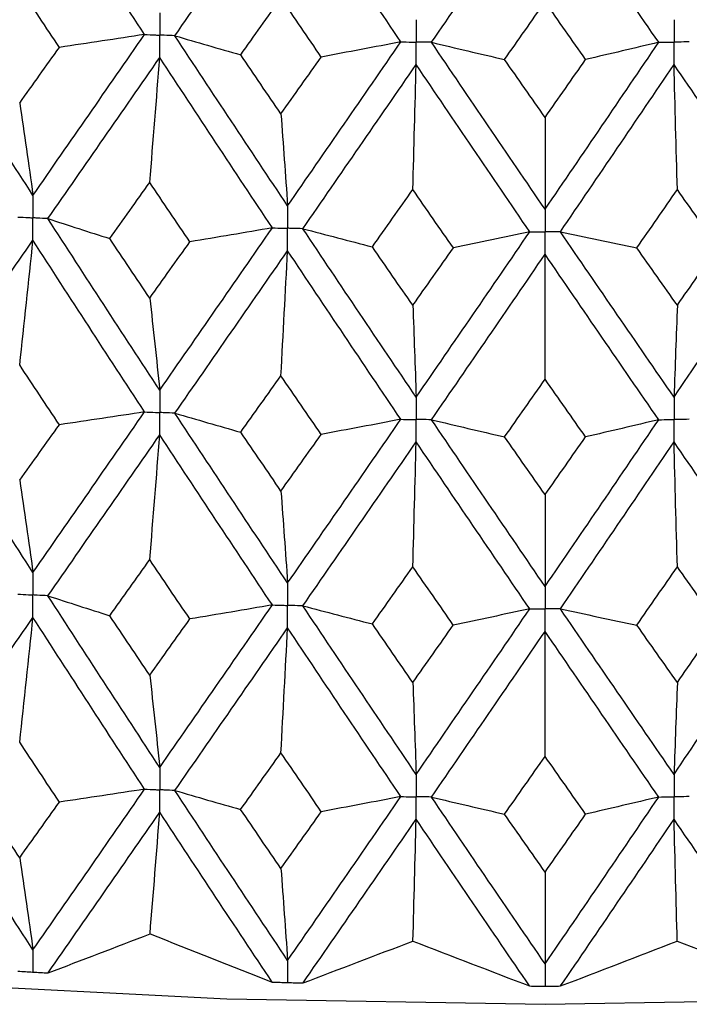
# Model space of a CAD drawing. Header units: millimetres. Extents: x -170 to 25, y -7 to 256.
# Tile 9 of 55: x -4.11 to 1.13, y 8.5 to 16.19. Entities that reach past the tile are written whole.
import ezdxf

# ---------------------------------------------------------------- set-up
doc = ezdxf.new("R2010")
doc.units = ezdxf.units.MM

msp = doc.modelspace()

# ---------------------------------------------------------------- linework, layer by layer
at = {"color": 7, "linetype": 'Continuous', "lineweight": 25}
for p, q in [((-4.0052, 8.7482), (-4.0023, 8.748)), ((-2.0151, 8.6665), (-2.0122, 8.6665)), ((-0.0029, 8.6392), (0, 8.6392))]:
    msp.add_line(p, q, dxfattribs=at)
at = {"color": 7, "linetype": 'Continuous', "lineweight": 25, "flags": 128}
msp.add_lwpolyline([(-18.3515, 12.1054), (-17.5981, 11.5397), (-16.4961, 10.9614), (-15.1118, 10.4252), (-13.469, 9.9403), (-11.5957, 9.5151), (-9.524, 9.1569), (-7.2894, 8.8716), (-4.93, 8.6644), (-2.4863, 8.5385), (0, 8.4964), (2.4863, 8.5385), (4.93, 8.6644), (7.2894, 8.8716), (9.524, 9.1569), (11.5957, 9.5151), (13.469, 9.9403), (15.1118, 10.4252), (16.4961, 10.9614), (17.5981, 11.5397), (18.3515, 12.1054)], dxfattribs=at)
at = {"color": 7, "linetype": 'Continuous', "lineweight": 25}
for points in [[(-4.8664, 16.165), (-4.5799, 16.5785), (-4.2919, 16.9926), (-4.0023, 17.4087)], [(-3.1297, 16.0694), (-3.422, 16.5148), (-3.7128, 16.9607), (-4.0023, 17.4087)], [(-2.8929, 16.0597), (-2.6001, 16.4811), (-2.3066, 16.903), (-2.0122, 17.3271)], [(-1.1272, 16.0117), (-1.4228, 16.4491), (-1.7178, 16.887), (-2.0122, 17.3271)], [(-0.8878, 16.0085), (-0.5919, 16.4379), (-0.296, 16.8677), (0, 17.2998)], [(0.8878, 16.0085), (0.5919, 16.4379), (0.296, 16.8677), (0, 17.2998)], [(-3.7959, 15.969), (-3.8996, 16.1247), (-4.003, 16.2804), (-4.1063, 16.4363)], [(-2.3791, 15.911), (-2.2743, 16.058), (-2.1694, 16.2053), (-2.0644, 16.3526)], [(-1.7492, 15.8938), (-1.8544, 16.0466), (-1.9595, 16.1996), (-2.0644, 16.3526)], [(-0.3167, 15.8744), (-0.2111, 16.0243), (-0.1055, 16.1744), (0, 16.3246)], [(0.3167, 15.8744), (0.2111, 16.0243), (0.1055, 16.1744), (0, 16.3246)], [(-4.0023, 14.8132), (-4.2919, 15.2621), (-4.5801, 15.713), (-4.8664, 16.165)], [(-4.0023, 14.8132), (-3.7128, 15.2303), (-3.4217, 15.6492), (-3.1297, 16.0694)], [(-3.1297, 16.0694), (-3.3507, 16.0355), (-3.5728, 16.002), (-3.7959, 15.969)], [(-2.8929, 16.0597), (-2.7233, 16.0098), (-2.552, 15.9602), (-2.3791, 15.911)], [(-2.0122, 14.7316), (-2.3066, 15.1726), (-2.6004, 15.6156), (-2.8929, 16.0597)], [(-2.0122, 14.7316), (-1.7178, 15.1566), (-1.4226, 15.5835), (-1.1272, 16.0117)], [(-1.1272, 16.0117), (-1.3332, 15.972), (-1.5406, 15.9327), (-1.7492, 15.8938)], [(-0.8878, 16.0085), (-0.6989, 15.9634), (-0.5085, 15.9187), (-0.3167, 15.8744)], [(0, 14.7043), (-0.296, 15.1373), (-0.5921, 15.5723), (-0.8878, 16.0085)], [(0, 14.7043), (0.296, 15.1373), (0.5921, 15.5723), (0.8878, 16.0085)], [(0.8878, 16.0085), (0.6989, 15.9634), (0.5085, 15.9187), (0.3167, 15.8744)], [(-4.1063, 15.5339), (-4.003, 15.6788), (-3.8995, 15.8238), (-3.7959, 15.969)], [(-3.885, 14.6315), (-3.5951, 15.0491), (-3.3037, 15.4686), (-3.0114, 15.8893)], [(-3.0896, 14.9144), (-3.063, 15.2384), (-3.0369, 15.5633), (-3.0114, 15.8893)], [(-2.1313, 14.5596), (-2.4256, 15.0011), (-2.7191, 15.4446), (-3.0114, 15.8893)], [(-2.0644, 15.4502), (-2.1694, 15.6036), (-2.2743, 15.7572), (-2.3791, 15.911)], [(-2.0644, 15.4502), (-1.9594, 15.5979), (-1.8543, 15.7458), (-1.7492, 15.8938)], [(0, 15.4222), (-0.1056, 15.5728), (-0.2112, 15.7235), (-0.3167, 15.8744)], [(0, 15.4222), (0.1056, 15.5728), (0.2112, 15.7235), (0.3167, 15.8744)], [(-1.893, 14.5532), (-1.5984, 14.9786), (-1.303, 15.4061), (-1.0075, 15.8348)], [(-1.0336, 14.8584), (-1.0247, 15.1829), (-1.016, 15.5084), (-1.0075, 15.8348)], [(-0.1198, 14.5291), (-0.4159, 14.9626), (-0.7119, 15.398), (-1.0075, 15.8348)], [(0.1198, 14.5291), (0.4159, 14.9626), (0.7119, 15.398), (1.0075, 15.8348)], [(1.0336, 14.8584), (1.0247, 15.1829), (1.016, 15.5084), (1.0075, 15.8348)], [(1.893, 14.5532), (1.5984, 14.9786), (1.303, 15.4061), (1.0075, 15.8348)], [(-4.1063, 15.5339), (-4.0709, 15.2963), (-4.0363, 15.0561), (-4.0023, 14.8132)], [(-2.0644, 15.4502), (-2.0467, 15.2133), (-2.0293, 14.9738), (-2.0122, 14.7316)], [(0, 15.4222), (0, 15.1856), (0, 14.9463), (0, 14.7043)], [(-3.4021, 14.4761), (-3.2981, 14.622), (-3.1939, 14.7681), (-3.0896, 14.9144)], [(-2.7762, 14.4504), (-2.8808, 14.6049), (-2.9853, 14.7595), (-3.0896, 14.9144)], [(-1.3499, 14.4116), (-1.2445, 14.5603), (-1.1391, 14.7093), (-1.0336, 14.8584)], [(-0.7171, 14.403), (-0.8226, 14.5546), (-0.9282, 14.7064), (-1.0336, 14.8584)], [(0.7171, 14.403), (0.8226, 14.5546), (0.9282, 14.7064), (1.0336, 14.8584)], [(1.3499, 14.4116), (1.2445, 14.5603), (1.1391, 14.7093), (1.0336, 14.8584)], [(-3.885, 14.6315), (-3.7258, 14.5794), (-3.5648, 14.5275), (-3.4021, 14.4761)], [(-3.0114, 13.2924), (-3.3036, 13.7363), (-3.595, 14.1829), (-3.885, 14.6315)], [(-3.0114, 13.2924), (-2.7192, 13.7124), (-2.4257, 14.135), (-2.1313, 14.5596)], [(-2.1313, 14.5596), (-2.3451, 14.5228), (-2.5601, 14.4864), (-2.7762, 14.4504)], [(-1.893, 14.5532), (-1.7135, 14.5056), (-1.5325, 14.4584), (-1.3499, 14.4116)], [(-1.0075, 13.2379), (-1.3029, 13.6738), (-1.5983, 14.1125), (-1.893, 14.5532)], [(1.0075, 13.2379), (1.3029, 13.6738), (1.5983, 14.1125), (1.893, 14.5532)], [(-4.8664, 13.2178), (-4.5802, 13.6303), (-4.292, 14.0455), (-4.0023, 14.4626)], [(-4.1063, 13.489), (-4.0709, 13.8126), (-4.0363, 14.1371), (-4.0023, 14.4626)], [(-3.1298, 13.1223), (-3.4217, 13.5666), (-3.7127, 14.0136), (-4.0023, 14.4626)], [(-3.0896, 14.0111), (-3.1939, 14.1658), (-3.2981, 14.3208), (-3.4021, 14.4761)], [(-1.0075, 13.2379), (-0.712, 13.6658), (-0.416, 14.0964), (-0.1198, 14.5291)], [(-0.1198, 14.5291), (-0.3175, 14.4866), (-0.5166, 14.4446), (-0.7171, 14.403)], [(0.1198, 14.5291), (0.3175, 14.4866), (0.5166, 14.4446), (0.7171, 14.403)], [(1.0075, 13.2379), (0.712, 13.6658), (0.416, 14.0964), (0.1198, 14.5291)], [(-3.0896, 14.0111), (-2.9853, 14.1573), (-2.8808, 14.3037), (-2.7762, 14.4504)], [(-2.8929, 13.1126), (-2.6004, 13.5329), (-2.3067, 13.9559), (-2.0122, 14.381)], [(-2.0644, 13.4053), (-2.0467, 13.7296), (-2.0293, 14.0548), (-2.0122, 14.381)], [(-1.1272, 13.0646), (-1.4225, 13.5009), (-1.7177, 13.9399), (-2.0122, 14.381)], [(-1.0336, 13.9552), (-1.1391, 14.107), (-1.2445, 14.2592), (-1.3499, 14.4116)], [(-1.0336, 13.9552), (-0.9282, 14.1042), (-0.8227, 14.2535), (-0.7171, 14.403)], [(1.0336, 13.9552), (0.9282, 14.1042), (0.8227, 14.2535), (0.7171, 14.403)], [(1.0336, 13.9552), (1.1391, 14.107), (1.2445, 14.2592), (1.3499, 14.4116)], [(-0.8877, 13.0613), (-0.5922, 13.4896), (-0.2961, 13.9206), (0, 14.3537)], [(0, 13.3773), (0, 13.7018), (0, 14.0273), (0, 14.3537)], [(0.8877, 13.0613), (0.5922, 13.4896), (0.2961, 13.9206), (0, 14.3537)], [(-3.0896, 14.0111), (-3.063, 13.7741), (-3.037, 13.5346), (-3.0114, 13.2924)], [(-1.0336, 13.9552), (-1.0247, 13.7187), (-1.016, 13.4796), (-1.0075, 13.2379)], [(1.0336, 13.9552), (1.0247, 13.7187), (1.016, 13.4796), (1.0075, 13.2379)], [(-3.7963, 13.0221), (-3.8997, 13.1774), (-4.0031, 13.3331), (-4.1063, 13.489)], [(-2.3788, 12.964), (-2.2741, 13.1108), (-2.1693, 13.2579), (-2.0644, 13.4053)], [(-1.7495, 12.9469), (-1.8546, 13.0994), (-1.9595, 13.2522), (-2.0644, 13.4053)], [(-0.3164, 12.9274), (-0.2109, 13.0771), (-0.1055, 13.2271), (0, 13.3773)], [(0.3164, 12.9274), (0.2109, 13.0771), (0.1055, 13.2271), (0, 13.3773)], [(-4.0023, 11.8681), (-4.292, 12.317), (-4.5801, 12.7667), (-4.8664, 13.2178)], [(-4.0023, 11.8681), (-3.7126, 12.2851), (-3.4217, 12.703), (-3.1298, 13.1223)], [(-3.1298, 13.1223), (-3.3508, 13.0884), (-3.573, 13.055), (-3.7963, 13.0221)], [(-2.8929, 13.1126), (-2.7232, 13.0627), (-2.5518, 13.0131), (-2.3788, 12.964)], [(-2.0122, 11.7865), (-2.3067, 12.2275), (-2.6004, 12.6693), (-2.8929, 13.1126)], [(-4.1063, 12.5883), (-4.0031, 12.7328), (-3.8997, 12.8774), (-3.7963, 13.0221)], [(-2.0122, 11.7865), (-1.7176, 12.2115), (-1.4226, 12.6372), (-1.1272, 13.0646)], [(-1.1272, 13.0646), (-1.3334, 13.0249), (-1.5408, 12.9856), (-1.7495, 12.9469)], [(-0.8877, 13.0613), (-0.6987, 13.0162), (-0.5083, 12.9716), (-0.3164, 12.9274)], [(0, 11.7592), (-0.2962, 12.1922), (-0.5921, 12.626), (-0.8877, 13.0613)], [(0, 11.7592), (0.2962, 12.1922), (0.5921, 12.626), (0.8877, 13.0613)], [(0.8877, 13.0613), (0.6987, 13.0162), (0.5083, 12.9716), (0.3164, 12.9274)], [(-3.885, 11.6865), (-3.5949, 12.1041), (-3.3036, 12.5226), (-3.0114, 12.9424)], [(-3.0896, 11.9686), (-3.063, 12.2922), (-3.0369, 12.6168), (-3.0114, 12.9424)], [(-2.1313, 11.6146), (-2.4257, 12.0561), (-2.7192, 12.4987), (-3.0114, 12.9424)], [(-2.0644, 12.5046), (-2.1693, 12.6576), (-2.2741, 12.8107), (-2.3788, 12.964)], [(-2.0644, 12.5046), (-1.9595, 12.6519), (-1.8546, 12.7993), (-1.7495, 12.9469)], [(0, 12.4766), (-0.1055, 12.6267), (-0.2109, 12.777), (-0.3164, 12.9274)], [(0, 12.4766), (0.1055, 12.6267), (0.2109, 12.777), (0.3164, 12.9274)], [(-1.893, 11.6081), (-1.5982, 12.0336), (-1.303, 12.4601), (-1.0075, 12.8878)], [(-1.0336, 11.9127), (-1.0247, 12.2368), (-1.016, 12.5618), (-1.0075, 12.8878)], [(-0.1199, 11.5841), (-0.416, 12.0176), (-0.712, 12.4521), (-1.0075, 12.8878)], [(0.1199, 11.5841), (0.416, 12.0176), (0.712, 12.4521), (1.0075, 12.8878)], [(1.0336, 11.9127), (1.0247, 12.2368), (1.016, 12.5618), (1.0075, 12.8878)], [(1.893, 11.6081), (1.5982, 12.0336), (1.303, 12.4601), (1.0075, 12.8878)], [(-4.1063, 12.5883), (-4.0709, 12.3509), (-4.0363, 12.1108), (-4.0023, 11.8681)], [(-2.0644, 12.5046), (-2.0467, 12.2679), (-2.0293, 12.0285), (-2.0122, 11.7865)], [(0, 12.4766), (0, 12.2401), (0, 12.001), (0, 11.7592)], [(-3.402, 11.531), (-3.298, 11.6767), (-3.1939, 11.8226), (-3.0896, 11.9686)], [(-2.7763, 11.5053), (-2.8809, 11.6596), (-2.9853, 11.814), (-3.0896, 11.9686)], [(-1.3498, 11.4665), (-1.2445, 11.6151), (-1.1391, 11.7638), (-1.0336, 11.9127)], [(-0.7172, 11.4579), (-0.8227, 11.6094), (-0.9282, 11.761), (-1.0336, 11.9127)], [(0.7172, 11.4579), (0.8227, 11.6094), (0.9282, 11.761), (1.0336, 11.9127)], [(1.3498, 11.4665), (1.2445, 11.6151), (1.1391, 11.7638), (1.0336, 11.9127)], [(-3.885, 11.6865), (-3.7257, 11.6343), (-3.5647, 11.5825), (-3.402, 11.531)], [(-3.0114, 10.3464), (-3.3038, 10.7913), (-3.5951, 11.2382), (-3.885, 11.6865)], [(-3.0114, 10.3464), (-2.719, 10.7673), (-2.4255, 11.1903), (-2.1313, 11.6146)], [(-2.1313, 11.6146), (-2.3451, 11.5777), (-2.5601, 11.5413), (-2.7763, 11.5053)], [(-1.893, 11.6081), (-1.7135, 11.5605), (-1.5324, 11.5133), (-1.3498, 11.4665)], [(-1.0075, 10.2918), (-1.3031, 10.7288), (-1.5984, 11.1678), (-1.893, 11.6081)], [(-1.0075, 10.2918), (-0.7119, 10.7208), (-0.4158, 11.1517), (-0.1199, 11.5841)], [(-0.1199, 11.5841), (-0.3176, 11.5416), (-0.5167, 11.4995), (-0.7172, 11.4579)], [(0.1199, 11.5841), (0.3176, 11.5416), (0.5167, 11.4995), (0.7172, 11.4579)], [(1.0075, 10.2918), (0.7119, 10.7208), (0.4158, 11.1517), (0.1199, 11.5841)], [(1.0075, 10.2918), (1.3031, 10.7288), (1.5984, 11.1678), (1.893, 11.6081)], [(-4.8665, 10.2716), (-4.5801, 10.6851), (-4.2919, 11.1007), (-4.0023, 11.5176)], [(-4.1063, 10.5438), (-4.0709, 10.8674), (-4.0363, 11.192), (-4.0023, 11.5176)], [(-3.1297, 10.176), (-3.4218, 10.6214), (-3.7128, 11.0688), (-4.0023, 11.5176)], [(-3.0896, 11.0659), (-3.1939, 11.2207), (-3.298, 11.3757), (-3.402, 11.531)], [(-3.0896, 11.0659), (-2.9853, 11.2121), (-2.8809, 11.3586), (-2.7763, 11.5053)], [(-1.0336, 11.0099), (-1.1391, 11.1619), (-1.2445, 11.3141), (-1.3498, 11.4665)], [(-1.0336, 11.0099), (-0.9282, 11.1591), (-0.8227, 11.3084), (-0.7172, 11.4579)], [(1.0336, 11.0099), (0.9282, 11.1591), (0.8227, 11.3084), (0.7172, 11.4579)], [(1.0336, 11.0099), (1.1391, 11.1619), (1.2445, 11.3141), (1.3498, 11.4665)], [(-2.893, 10.1663), (-2.6003, 10.5877), (-2.3066, 11.0112), (-2.0122, 11.436)], [(-2.0644, 10.4601), (-2.0467, 10.7845), (-2.0293, 11.1098), (-2.0122, 11.436)], [(-1.1271, 10.1183), (-1.4226, 10.5557), (-1.7178, 10.9952), (-2.0122, 11.436)], [(-0.8878, 10.115), (-0.5921, 10.5444), (-0.296, 10.9759), (0, 11.4087)], [(0, 10.4321), (0, 10.7567), (0, 11.0822), (0, 11.4087)], [(0.8878, 10.115), (0.5921, 10.5444), (0.296, 10.9759), (0, 11.4087)], [(-3.0896, 11.0659), (-3.063, 10.8287), (-3.0369, 10.5888), (-3.0114, 10.3464)], [(-1.0336, 11.0099), (-1.0247, 10.7732), (-1.016, 10.5338), (-1.0075, 10.2918)], [(1.0336, 11.0099), (1.0247, 10.7732), (1.016, 10.5338), (1.0075, 10.2918)], [(-3.7958, 10.0757), (-3.8995, 10.2315), (-4.003, 10.3876), (-4.1063, 10.5438)], [(-2.3792, 10.0176), (-2.2744, 10.1649), (-2.1695, 10.3124), (-2.0644, 10.4601)], [(-1.7491, 10.0005), (-1.8543, 10.1535), (-1.9594, 10.3067), (-2.0644, 10.4601)], [(-0.3168, 9.9811), (-0.2112, 10.1312), (-0.1056, 10.2816), (0, 10.4321)], [(0.3168, 9.9811), (0.2112, 10.1312), (0.1056, 10.2816), (0, 10.4321)], [(-4.0023, 8.9211), (-4.2917, 9.3687), (-4.5799, 9.8191), (-4.8665, 10.2716)], [(-4.0023, 8.9211), (-3.713, 9.3369), (-3.4219, 9.7554), (-3.1297, 10.176)], [(-3.1297, 10.176), (-3.3506, 10.1421), (-3.5727, 10.1087), (-3.7958, 10.0757)], [(-2.893, 10.1663), (-2.7234, 10.1164), (-2.5521, 10.0668), (-2.3792, 10.0176)], [(-2.0122, 8.8395), (-2.3064, 9.2792), (-2.6002, 9.7217), (-2.893, 10.1663)], [(-4.1063, 9.6408), (-4.2095, 9.7968), (-4.3127, 9.9532), (-4.4156, 10.1098)], [(-4.1063, 9.6408), (-4.003, 9.7855), (-3.8995, 9.9305), (-3.7958, 10.0757)], [(-2.0122, 8.8395), (-1.718, 9.2632), (-1.4228, 9.6897), (-1.1271, 10.1183)], [(-1.1271, 10.1183), (-1.3332, 10.0786), (-1.5405, 10.0393), (-1.7491, 10.0005)], [(-0.8878, 10.115), (-0.6989, 10.07), (-0.5086, 10.0253), (-0.3168, 9.9811)], [(0, 8.8122), (-0.2958, 9.2439), (-0.5919, 9.6784), (-0.8878, 10.115)], [(0, 8.8122), (0.2958, 9.2439), (0.5919, 9.6784), (0.8878, 10.115)], [(0.8878, 10.115), (0.6989, 10.07), (0.5086, 10.0253), (0.3168, 9.9811)], [(-3.8836, 8.7417), (-3.5943, 9.1572), (-3.3034, 9.5754), (-3.0114, 9.9958)], [(-3.0875, 9.0463), (-3.0617, 9.3619), (-3.0363, 9.6784), (-3.0114, 9.9958)], [(-2.1328, 8.67), (-2.4263, 9.1093), (-2.7194, 9.5515), (-3.0114, 9.9958)], [(-2.0644, 9.5571), (-2.1694, 9.7103), (-2.2744, 9.8638), (-2.3792, 10.0176)], [(-2.0644, 9.5571), (-1.9594, 9.7046), (-1.8543, 9.8524), (-1.7491, 10.0005)], [(-1.8915, 8.6634), (-1.5976, 9.0868), (-1.3027, 9.513), (-1.0075, 9.9413)], [(-1.0329, 8.9904), (-1.0243, 9.3064), (-1.0158, 9.6234), (-1.0075, 9.9413)], [(-0.1213, 8.6394), (-0.4167, 9.0707), (-0.7122, 9.5049), (-1.0075, 9.9413)], [(0, 9.5291), (-0.1056, 9.6795), (-0.2112, 9.8301), (-0.3168, 9.9811)], [(0, 9.5291), (0.1056, 9.6795), (0.2112, 9.8301), (0.3168, 9.9811)], [(0.1213, 8.6394), (0.4167, 9.0707), (0.7122, 9.5049), (1.0075, 9.9413)], [(1.0329, 8.9904), (1.0243, 9.3064), (1.0158, 9.6234), (1.0075, 9.9413)], [(1.8915, 8.6634), (1.5976, 9.0868), (1.3027, 9.513), (1.0075, 9.9413)], [(-4.1063, 9.6408), (-4.0709, 9.4035), (-4.0363, 9.1636), (-4.0023, 8.9211)], [(-2.0644, 9.5571), (-2.0467, 9.3205), (-2.0293, 9.0813), (-2.0122, 8.8395)], [(0, 9.5291), (0, 9.2928), (0, 9.0538), (0, 8.8122)], [(-3.8836, 8.7417), (-3.6226, 8.8413), (-3.3572, 8.9429), (-3.0875, 9.0463)], [(-3.0875, 9.0463), (-2.7669, 8.9187), (-2.4487, 8.7932), (-2.1328, 8.67)], [(-1.8915, 8.6634), (-1.6091, 8.7704), (-1.3229, 8.8794), (-1.0329, 8.9904)], [(-1.0329, 8.9904), (-0.726, 8.8713), (-0.4221, 8.7543), (-0.1213, 8.6394)], [(0.1213, 8.6394), (0.4221, 8.7543), (0.726, 8.8713), (1.0329, 8.9904)], [(1.0329, 8.9904), (1.3229, 8.8794), (1.6091, 8.7704), (1.8915, 8.6634)]]:
    msp.add_open_spline(points, degree=3, dxfattribs=at)
for points, knots in [([(-3.0114, 16.2397), (-3.0114, 16.1925), (-3.0114, 16.1453), (-3.0114, 16.098), (-3.0114, 16.0869), (-3.0114, 16.0757), (-3.0114, 16.0645)], [0, 0, 0, 0, 0.0001466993, 0.0001466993, 0.0001466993, 0.0001813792, 0.0001813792, 0.0001813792, 0.0001813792]), ([(-1.0075, 16.1852), (-1.0075, 16.138), (-1.0075, 16.0908), (-1.0075, 16.0435), (-1.0075, 16.0324), (-1.0075, 16.0212), (-1.0075, 16.01)], [0, 0, 0, 0, 0.0001466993, 0.0001466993, 0.0001466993, 0.0001813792, 0.0001813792, 0.0001813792, 0.0001813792]), ([(1.0075, 16.1852), (1.0075, 16.138), (1.0075, 16.0908), (1.0075, 16.0435), (1.0075, 16.0324), (1.0075, 16.0212), (1.0075, 16.01)], [0, 0, 0, 0, 0.0001466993, 0.0001466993, 0.0001466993, 0.0001813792, 0.0001813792, 0.0001813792, 0.0001813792]), ([(-3.1297, 16.0694), (-3.1017, 16.0683), (-3.0737, 16.0671), (-3.0456, 16.066), (-3.0342, 16.0655), (-3.0228, 16.065), (-3.0114, 16.0645)], [0, 0, 0, 0, 0.0000851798, 0.0000851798, 0.0000851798, 0.0001198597, 0.0001198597, 0.0001198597, 0.0001198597]), ([(-2.8929, 16.0597), (-2.921, 16.0609), (-2.9491, 16.062), (-2.9771, 16.0631), (-2.9885, 16.0636), (-2.9999, 16.0641), (-3.0114, 16.0645)], [0, 0, 0, 0, 0.0000851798, 0.0000851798, 0.0000851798, 0.0001198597, 0.0001198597, 0.0001198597, 0.0001198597]), ([(-3.0114, 15.8893), (-3.0114, 15.9365), (-3.0114, 15.9838), (-3.0114, 16.031), (-3.0114, 16.0422), (-3.0114, 16.0534), (-3.0114, 16.0645)], [0, 0, 0, 0, 0.0001467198, 0.0001467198, 0.0001467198, 0.0001813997, 0.0001813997, 0.0001813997, 0.0001813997]), ([(-1.1272, 16.0117), (-1.0988, 16.0113), (-1.0705, 16.0109), (-1.0421, 16.0105), (-1.0306, 16.0104), (-1.019, 16.0102), (-1.0075, 16.01)], [0, 0, 0, 0, 0.0000851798, 0.0000851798, 0.0000851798, 0.0001198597, 0.0001198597, 0.0001198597, 0.0001198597]), ([(-0.8878, 16.0085), (-0.9161, 16.0088), (-0.9445, 16.0092), (-0.9728, 16.0096), (-0.9844, 16.0097), (-0.9959, 16.0099), (-1.0075, 16.01)], [0, 0, 0, 0, 0.0000851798, 0.0000851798, 0.0000851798, 0.0001198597, 0.0001198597, 0.0001198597, 0.0001198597]), ([(-1.0075, 15.8348), (-1.0075, 15.882), (-1.0075, 15.9293), (-1.0075, 15.9765), (-1.0075, 15.9877), (-1.0075, 15.9989), (-1.0075, 16.01)], [0, 0, 0, 0, 0.0001467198, 0.0001467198, 0.0001467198, 0.0001813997, 0.0001813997, 0.0001813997, 0.0001813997]), ([(0.8878, 16.0085), (0.9161, 16.0088), (0.9445, 16.0092), (0.9728, 16.0096), (0.9844, 16.0097), (0.9959, 16.0099), (1.0075, 16.01)], [0, 0, 0, 0, 0.0000851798, 0.0000851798, 0.0000851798, 0.0001198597, 0.0001198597, 0.0001198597, 0.0001198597]), ([(1.1272, 16.0117), (1.0988, 16.0113), (1.0705, 16.0109), (1.0421, 16.0105), (1.0306, 16.0104), (1.019, 16.0102), (1.0075, 16.01)], [0, 0, 0, 0, 0.0000851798, 0.0000851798, 0.0000851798, 0.0001198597, 0.0001198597, 0.0001198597, 0.0001198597]), ([(1.0075, 15.8348), (1.0075, 15.882), (1.0075, 15.9293), (1.0075, 15.9765), (1.0075, 15.9877), (1.0075, 15.9989), (1.0075, 16.01)], [0, 0, 0, 0, 0.0001467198, 0.0001467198, 0.0001467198, 0.0001813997, 0.0001813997, 0.0001813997, 0.0001813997]), ([(-4.0023, 14.8132), (-4.0023, 14.7659), (-4.0023, 14.7187), (-4.0023, 14.6714), (-4.0023, 14.6603), (-4.0023, 14.6491), (-4.0023, 14.6379)], [0, 0, 0, 0, 0.0001467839, 0.0001467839, 0.0001467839, 0.0001814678, 0.0001814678, 0.0001814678, 0.0001814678]), ([(-2.0122, 14.7316), (-2.0122, 14.6844), (-2.0122, 14.6371), (-2.0122, 14.5899), (-2.0122, 14.5787), (-2.0122, 14.5675), (-2.0122, 14.5564)], [0, 0, 0, 0, 0.0001467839, 0.0001467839, 0.0001467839, 0.0001814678, 0.0001814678, 0.0001814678, 0.0001814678]), ([(0, 14.7043), (0, 14.6571), (0, 14.6098), (0, 14.5626), (0, 14.5514), (0, 14.5402), (0, 14.5291)], [0, 0, 0, 0, 0.0001467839, 0.0001467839, 0.0001467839, 0.0001814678, 0.0001814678, 0.0001814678, 0.0001814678]), ([(-4.1195, 14.6444), (-4.0917, 14.6429), (-4.064, 14.6413), (-4.0362, 14.6398), (-4.0249, 14.6392), (-4.0136, 14.6386), (-4.0023, 14.6379)], [0, 0, 0, 0, 0.0000851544, 0.0000851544, 0.0000851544, 0.0001198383, 0.0001198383, 0.0001198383, 0.0001198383]), ([(-3.885, 14.6315), (-3.9128, 14.633), (-3.9406, 14.6345), (-3.9684, 14.6361), (-3.9797, 14.6367), (-3.991, 14.6373), (-4.0023, 14.6379)], [0, 0, 0, 0, 0.0000851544, 0.0000851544, 0.0000851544, 0.0001198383, 0.0001198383, 0.0001198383, 0.0001198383]), ([(-4.0023, 14.4626), (-4.0023, 14.5099), (-4.0023, 14.5572), (-4.0023, 14.6044), (-4.0023, 14.6156), (-4.0023, 14.6268), (-4.0023, 14.6379)], [0, 0, 0, 0, 0.0001467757, 0.0001467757, 0.0001467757, 0.0001814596, 0.0001814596, 0.0001814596, 0.0001814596]), ([(-2.1313, 14.5596), (-2.1031, 14.5589), (-2.0749, 14.5581), (-2.0467, 14.5573), (-2.0352, 14.557), (-2.0237, 14.5567), (-2.0122, 14.5564)], [0, 0, 0, 0, 0.0000851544, 0.0000851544, 0.0000851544, 0.0001198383, 0.0001198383, 0.0001198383, 0.0001198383]), ([(-1.893, 14.5532), (-1.9212, 14.5539), (-1.9494, 14.5547), (-1.9777, 14.5554), (-1.9892, 14.5557), (-2.0007, 14.556), (-2.0122, 14.5564)], [0, 0, 0, 0, 0.0000851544, 0.0000851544, 0.0000851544, 0.0001198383, 0.0001198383, 0.0001198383, 0.0001198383]), ([(-2.0122, 14.381), (-2.0122, 14.4283), (-2.0122, 14.4756), (-2.0122, 14.5228), (-2.0122, 14.534), (-2.0122, 14.5452), (-2.0122, 14.5564)], [0, 0, 0, 0, 0.0001467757, 0.0001467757, 0.0001467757, 0.0001814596, 0.0001814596, 0.0001814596, 0.0001814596]), ([(-0.1198, 14.5291), (-0.0915, 14.5291), (-0.0631, 14.5291), (-0.0347, 14.5291), (-0.0231, 14.5291), (-0.0116, 14.5291), (0, 14.5291)], [0, 0, 0, 0, 0.0000851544, 0.0000851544, 0.0000851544, 0.0001198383, 0.0001198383, 0.0001198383, 0.0001198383]), ([(0.1198, 14.5291), (0.0915, 14.5291), (0.0631, 14.5291), (0.0347, 14.5291), (0.0231, 14.5291), (0.0116, 14.5291), (0, 14.5291)], [0, 0, 0, 0, 0.0000851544, 0.0000851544, 0.0000851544, 0.0001198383, 0.0001198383, 0.0001198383, 0.0001198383]), ([(0, 14.3537), (0, 14.401), (0, 14.4483), (0, 14.4956), (0, 14.5067), (0, 14.5179), (0, 14.5291)], [0, 0, 0, 0, 0.0001467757, 0.0001467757, 0.0001467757, 0.0001814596, 0.0001814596, 0.0001814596, 0.0001814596]), ([(-3.0114, 13.2924), (-3.0114, 13.2452), (-3.0114, 13.1981), (-3.0114, 13.1509), (-3.0114, 13.1397), (-3.0114, 13.1286), (-3.0114, 13.1174)], [0, 0, 0, 0, 0.0001465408, 0.0001465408, 0.0001465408, 0.0001812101, 0.0001812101, 0.0001812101, 0.0001812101]), ([(-1.0075, 13.2379), (-1.0075, 13.1907), (-1.0075, 13.1436), (-1.0075, 13.0964), (-1.0075, 13.0852), (-1.0075, 13.0741), (-1.0075, 13.0629)], [0, 0, 0, 0, 0.0001465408, 0.0001465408, 0.0001465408, 0.0001812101, 0.0001812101, 0.0001812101, 0.0001812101]), ([(1.0075, 13.2379), (1.0075, 13.1907), (1.0075, 13.1436), (1.0075, 13.0964), (1.0075, 13.0852), (1.0075, 13.0741), (1.0075, 13.0629)], [0, 0, 0, 0, 0.0001465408, 0.0001465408, 0.0001465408, 0.0001812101, 0.0001812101, 0.0001812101, 0.0001812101]), ([(-3.1298, 13.1223), (-3.1017, 13.1211), (-3.0737, 13.12), (-3.0456, 13.1188), (-3.0342, 13.1183), (-3.0228, 13.1179), (-3.0114, 13.1174)], [0, 0, 0, 0, 0.0000852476, 0.0000852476, 0.0000852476, 0.0001199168, 0.0001199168, 0.0001199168, 0.0001199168]), ([(-2.8929, 13.1126), (-2.921, 13.1137), (-2.949, 13.1149), (-2.9771, 13.116), (-2.9885, 13.1165), (-2.9999, 13.1169), (-3.0114, 13.1174)], [0, 0, 0, 0, 0.0000852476, 0.0000852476, 0.0000852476, 0.0001199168, 0.0001199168, 0.0001199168, 0.0001199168]), ([(-3.0114, 12.9424), (-3.0114, 12.9896), (-3.0114, 13.0367), (-3.0114, 13.0839), (-3.0114, 13.0951), (-3.0114, 13.1062), (-3.0114, 13.1174)], [0, 0, 0, 0, 0.000146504, 0.000146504, 0.000146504, 0.0001811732, 0.0001811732, 0.0001811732, 0.0001811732]), ([(-1.1272, 13.0646), (-1.0988, 13.0642), (-1.0705, 13.0638), (-1.0421, 13.0634), (-1.0305, 13.0632), (-1.019, 13.063), (-1.0075, 13.0629)], [0, 0, 0, 0, 0.0000852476, 0.0000852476, 0.0000852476, 0.0001199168, 0.0001199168, 0.0001199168, 0.0001199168]), ([(-0.8877, 13.0613), (-0.9161, 13.0617), (-0.9445, 13.062), (-0.9728, 13.0624), (-0.9844, 13.0626), (-0.9959, 13.0627), (-1.0075, 13.0629)], [0, 0, 0, 0, 0.0000852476, 0.0000852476, 0.0000852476, 0.0001199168, 0.0001199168, 0.0001199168, 0.0001199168]), ([(-1.0075, 12.8878), (-1.0075, 12.935), (-1.0075, 12.9822), (-1.0075, 13.0294), (-1.0075, 13.0406), (-1.0075, 13.0517), (-1.0075, 13.0629)], [0, 0, 0, 0, 0.000146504, 0.000146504, 0.000146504, 0.0001811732, 0.0001811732, 0.0001811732, 0.0001811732]), ([(0.8877, 13.0613), (0.9161, 13.0617), (0.9445, 13.062), (0.9728, 13.0624), (0.9844, 13.0626), (0.9959, 13.0627), (1.0075, 13.0629)], [0, 0, 0, 0, 0.0000852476, 0.0000852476, 0.0000852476, 0.0001199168, 0.0001199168, 0.0001199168, 0.0001199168]), ([(1.1272, 13.0646), (1.0988, 13.0642), (1.0705, 13.0638), (1.0421, 13.0634), (1.0305, 13.0632), (1.019, 13.063), (1.0075, 13.0629)], [0, 0, 0, 0, 0.0000852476, 0.0000852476, 0.0000852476, 0.0001199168, 0.0001199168, 0.0001199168, 0.0001199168]), ([(1.0075, 12.8878), (1.0075, 12.935), (1.0075, 12.9822), (1.0075, 13.0294), (1.0075, 13.0406), (1.0075, 13.0517), (1.0075, 13.0629)], [0, 0, 0, 0, 0.000146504, 0.000146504, 0.000146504, 0.0001811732, 0.0001811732, 0.0001811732, 0.0001811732]), ([(-4.0023, 11.8681), (-4.0023, 11.8209), (-4.0023, 11.7736), (-4.0023, 11.7264), (-4.0023, 11.7152), (-4.0023, 11.7041), (-4.0023, 11.6929)], [0, 0, 0, 0, 0.0001467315, 0.0001467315, 0.0001467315, 0.0001814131, 0.0001814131, 0.0001814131, 0.0001814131]), ([(-2.0122, 11.7865), (-2.0122, 11.7393), (-2.0122, 11.6921), (-2.0122, 11.6448), (-2.0122, 11.6336), (-2.0122, 11.6225), (-2.0122, 11.6113)], [0, 0, 0, 0, 0.0001467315, 0.0001467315, 0.0001467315, 0.0001814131, 0.0001814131, 0.0001814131, 0.0001814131]), ([(-4.1195, 11.6994), (-4.0917, 11.6978), (-4.064, 11.6963), (-4.0362, 11.6948), (-4.0249, 11.6941), (-4.0136, 11.6935), (-4.0023, 11.6929)], [0, 0, 0, 0, 0.0000851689, 0.0000851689, 0.0000851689, 0.0001198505, 0.0001198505, 0.0001198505, 0.0001198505]), ([(-3.885, 11.6865), (-3.9128, 11.688), (-3.9406, 11.6895), (-3.9684, 11.691), (-3.9797, 11.6917), (-3.991, 11.6923), (-4.0023, 11.6929)], [0, 0, 0, 0, 0.0000851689, 0.0000851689, 0.0000851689, 0.0001198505, 0.0001198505, 0.0001198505, 0.0001198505]), ([(-4.0023, 11.5176), (-4.0023, 11.5649), (-4.0023, 11.6121), (-4.0023, 11.6594), (-4.0023, 11.6706), (-4.0023, 11.6817), (-4.0023, 11.6929)], [0, 0, 0, 0, 0.0001467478, 0.0001467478, 0.0001467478, 0.0001814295, 0.0001814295, 0.0001814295, 0.0001814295]), ([(0, 11.7592), (0, 11.712), (0, 11.6648), (0, 11.6175), (0, 11.6064), (0, 11.5952), (0, 11.584)], [0, 0, 0, 0, 0.0001467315, 0.0001467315, 0.0001467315, 0.0001814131, 0.0001814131, 0.0001814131, 0.0001814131]), ([(-2.1313, 11.6146), (-2.1031, 11.6138), (-2.0749, 11.613), (-2.0467, 11.6123), (-2.0352, 11.6119), (-2.0237, 11.6116), (-2.0122, 11.6113)], [0, 0, 0, 0, 0.0000851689, 0.0000851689, 0.0000851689, 0.0001198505, 0.0001198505, 0.0001198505, 0.0001198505]), ([(-1.893, 11.6081), (-1.9212, 11.6089), (-1.9494, 11.6096), (-1.9777, 11.6104), (-1.9892, 11.6107), (-2.0007, 11.611), (-2.0122, 11.6113)], [0, 0, 0, 0, 0.0000851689, 0.0000851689, 0.0000851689, 0.0001198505, 0.0001198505, 0.0001198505, 0.0001198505]), ([(-2.0122, 11.436), (-2.0122, 11.4833), (-2.0122, 11.5306), (-2.0122, 11.5778), (-2.0122, 11.589), (-2.0122, 11.6001), (-2.0122, 11.6113)], [0, 0, 0, 0, 0.0001467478, 0.0001467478, 0.0001467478, 0.0001814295, 0.0001814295, 0.0001814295, 0.0001814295]), ([(-0.1199, 11.5841), (-0.0915, 11.584), (-0.0631, 11.584), (-0.0347, 11.584), (-0.0231, 11.584), (-0.0116, 11.584), (0, 11.584)], [0, 0, 0, 0, 0.0000851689, 0.0000851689, 0.0000851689, 0.0001198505, 0.0001198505, 0.0001198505, 0.0001198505]), ([(0.1199, 11.5841), (0.0915, 11.584), (0.0631, 11.584), (0.0347, 11.584), (0.0231, 11.584), (0.0116, 11.584), (0, 11.584)], [0, 0, 0, 0, 0.0000851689, 0.0000851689, 0.0000851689, 0.0001198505, 0.0001198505, 0.0001198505, 0.0001198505]), ([(0, 11.4087), (0, 11.456), (0, 11.5033), (0, 11.5505), (0, 11.5617), (0, 11.5729), (0, 11.584)], [0, 0, 0, 0, 0.0001467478, 0.0001467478, 0.0001467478, 0.0001814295, 0.0001814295, 0.0001814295, 0.0001814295]), ([(-3.0114, 10.3464), (-3.0114, 10.2991), (-3.0114, 10.2519), (-3.0114, 10.2046), (-3.0114, 10.1935), (-3.0114, 10.1823), (-3.0114, 10.1711)], [0, 0, 0, 0, 0.0001467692, 0.0001467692, 0.0001467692, 0.0001814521, 0.0001814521, 0.0001814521, 0.0001814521]), ([(-1.0075, 10.2918), (-1.0075, 10.2446), (-1.0075, 10.1974), (-1.0075, 10.1501), (-1.0075, 10.1389), (-1.0075, 10.1278), (-1.0075, 10.1166)], [0, 0, 0, 0, 0.0001467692, 0.0001467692, 0.0001467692, 0.0001814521, 0.0001814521, 0.0001814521, 0.0001814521]), ([(1.0075, 10.2918), (1.0075, 10.2446), (1.0075, 10.1974), (1.0075, 10.1501), (1.0075, 10.1389), (1.0075, 10.1278), (1.0075, 10.1166)], [0, 0, 0, 0, 0.0001467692, 0.0001467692, 0.0001467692, 0.0001814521, 0.0001814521, 0.0001814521, 0.0001814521]), ([(-3.1297, 10.176), (-3.1017, 10.1749), (-3.0737, 10.1737), (-3.0456, 10.1725), (-3.0342, 10.1721), (-3.0228, 10.1716), (-3.0114, 10.1711)], [0, 0, 0, 0, 0.0000851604, 0.0000851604, 0.0000851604, 0.0001198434, 0.0001198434, 0.0001198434, 0.0001198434]), ([(-2.893, 10.1663), (-2.921, 10.1675), (-2.9491, 10.1686), (-2.9771, 10.1697), (-2.9885, 10.1702), (-2.9999, 10.1707), (-3.0114, 10.1711)], [0, 0, 0, 0, 0.0000851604, 0.0000851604, 0.0000851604, 0.0001198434, 0.0001198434, 0.0001198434, 0.0001198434]), ([(-3.0114, 9.9958), (-3.0114, 10.0431), (-3.0114, 10.0904), (-3.0114, 10.1376), (-3.0114, 10.1488), (-3.0114, 10.16), (-3.0114, 10.1711)], [0, 0, 0, 0, 0.0001467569, 0.0001467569, 0.0001467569, 0.0001814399, 0.0001814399, 0.0001814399, 0.0001814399]), ([(-1.1271, 10.1183), (-1.0988, 10.1179), (-1.0704, 10.1175), (-1.0421, 10.1171), (-1.0306, 10.1169), (-1.019, 10.1168), (-1.0075, 10.1166)], [0, 0, 0, 0, 0.0000851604, 0.0000851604, 0.0000851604, 0.0001198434, 0.0001198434, 0.0001198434, 0.0001198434]), ([(-0.8878, 10.115), (-0.9161, 10.1154), (-0.9445, 10.1158), (-0.9728, 10.1162), (-0.9844, 10.1163), (-0.9959, 10.1165), (-1.0075, 10.1166)], [0, 0, 0, 0, 0.0000851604, 0.0000851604, 0.0000851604, 0.0001198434, 0.0001198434, 0.0001198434, 0.0001198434]), ([(-1.0075, 9.9413), (-1.0075, 9.9886), (-1.0075, 10.0359), (-1.0075, 10.0831), (-1.0075, 10.0943), (-1.0075, 10.1054), (-1.0075, 10.1166)], [0, 0, 0, 0, 0.0001467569, 0.0001467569, 0.0001467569, 0.0001814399, 0.0001814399, 0.0001814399, 0.0001814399]), ([(0.8878, 10.115), (0.9161, 10.1154), (0.9445, 10.1158), (0.9728, 10.1162), (0.9844, 10.1163), (0.9959, 10.1165), (1.0075, 10.1166)], [0, 0, 0, 0, 0.0000851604, 0.0000851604, 0.0000851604, 0.0001198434, 0.0001198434, 0.0001198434, 0.0001198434]), ([(1.1271, 10.1183), (1.0988, 10.1179), (1.0704, 10.1175), (1.0421, 10.1171), (1.0306, 10.1169), (1.019, 10.1168), (1.0075, 10.1166)], [0, 0, 0, 0, 0.0000851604, 0.0000851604, 0.0000851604, 0.0001198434, 0.0001198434, 0.0001198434, 0.0001198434]), ([(1.0075, 9.9413), (1.0075, 9.9886), (1.0075, 10.0359), (1.0075, 10.0831), (1.0075, 10.0943), (1.0075, 10.1054), (1.0075, 10.1166)], [0, 0, 0, 0, 0.0001467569, 0.0001467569, 0.0001467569, 0.0001814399, 0.0001814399, 0.0001814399, 0.0001814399]), ([(-4.0023, 8.9211), (-4.0023, 8.874), (-4.0023, 8.8268), (-4.0023, 8.7796), (-4.0023, 8.7691), (-4.0023, 8.7586), (-4.0023, 8.748)], [0, 0, 0, 0, 0.0001464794, 0.0001464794, 0.0001464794, 0.0001792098, 0.0001792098, 0.0001792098, 0.0001792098]), ([(-2.0122, 8.8395), (-2.0122, 8.7924), (-2.0122, 8.7452), (-2.0122, 8.6981), (-2.0122, 8.6875), (-2.0122, 8.677), (-2.0122, 8.6665)], [0, 0, 0, 0, 0.0001464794, 0.0001464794, 0.0001464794, 0.0001792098, 0.0001792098, 0.0001792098, 0.0001792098]), ([(0, 8.8122), (0, 8.7651), (0, 8.7179), (0, 8.6708), (0, 8.6602), (0, 8.6497), (0, 8.6392)], [0, 0, 0, 0, 0.0001464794, 0.0001464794, 0.0001464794, 0.0001792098, 0.0001792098, 0.0001792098, 0.0001792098]), ([(-4.1209, 8.7548), (-4.1007, 8.7536), (-4.0805, 8.7524), (-4.0602, 8.7513), (-4.0419, 8.7502), (-4.0235, 8.7492), (-4.0052, 8.7482)], [0, 0, 0, 0, 0.0000621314, 0.0000621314, 0.0000621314, 0.0001184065, 0.0001184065, 0.0001184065, 0.0001184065]), ([(-4.0023, 8.748), (-3.983, 8.747), (-3.9637, 8.7459), (-3.9444, 8.7449), (-3.9241, 8.7438), (-3.9038, 8.7428), (-3.8836, 8.7417)], [0.0000029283, 0.0000029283, 0.0000029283, 0.0000029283, 0.0000621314, 0.0000621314, 0.0000621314, 0.0001242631, 0.0001242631, 0.0001242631, 0.0001242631]), ([(-2.1328, 8.67), (-2.1122, 8.6693), (-2.0916, 8.6687), (-2.071, 8.6681), (-2.0524, 8.6676), (-2.0337, 8.667), (-2.0151, 8.6665)], [0, 0, 0, 0, 0.0000621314, 0.0000621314, 0.0000621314, 0.0001184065, 0.0001184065, 0.0001184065, 0.0001184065]), ([(-2.0122, 8.6665), (-1.9925, 8.6659), (-1.9729, 8.6654), (-1.9533, 8.6649), (-1.9327, 8.6644), (-1.9121, 8.6639), (-1.8915, 8.6634)], [0.0000029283, 0.0000029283, 0.0000029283, 0.0000029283, 0.0000621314, 0.0000621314, 0.0000621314, 0.0001242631, 0.0001242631, 0.0001242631, 0.0001242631]), ([(-0.1213, 8.6394), (-0.1006, 8.6393), (-0.0799, 8.6392), (-0.0592, 8.6392), (-0.0404, 8.6392), (-0.0217, 8.6392), (-0.0029, 8.6392)], [0, 0, 0, 0, 0.0000621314, 0.0000621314, 0.0000621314, 0.0001184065, 0.0001184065, 0.0001184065, 0.0001184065]), ([(0, 8.6392), (0.0197, 8.6392), (0.0395, 8.6392), (0.0592, 8.6392), (0.0799, 8.6392), (0.1006, 8.6393), (0.1213, 8.6394)], [0.0000029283, 0.0000029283, 0.0000029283, 0.0000029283, 0.0000621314, 0.0000621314, 0.0000621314, 0.0001242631, 0.0001242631, 0.0001242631, 0.0001242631])]:
    msp.add_open_spline(points, degree=3, knots=knots, dxfattribs=at)

doc.saveas('drawing.dxf')
